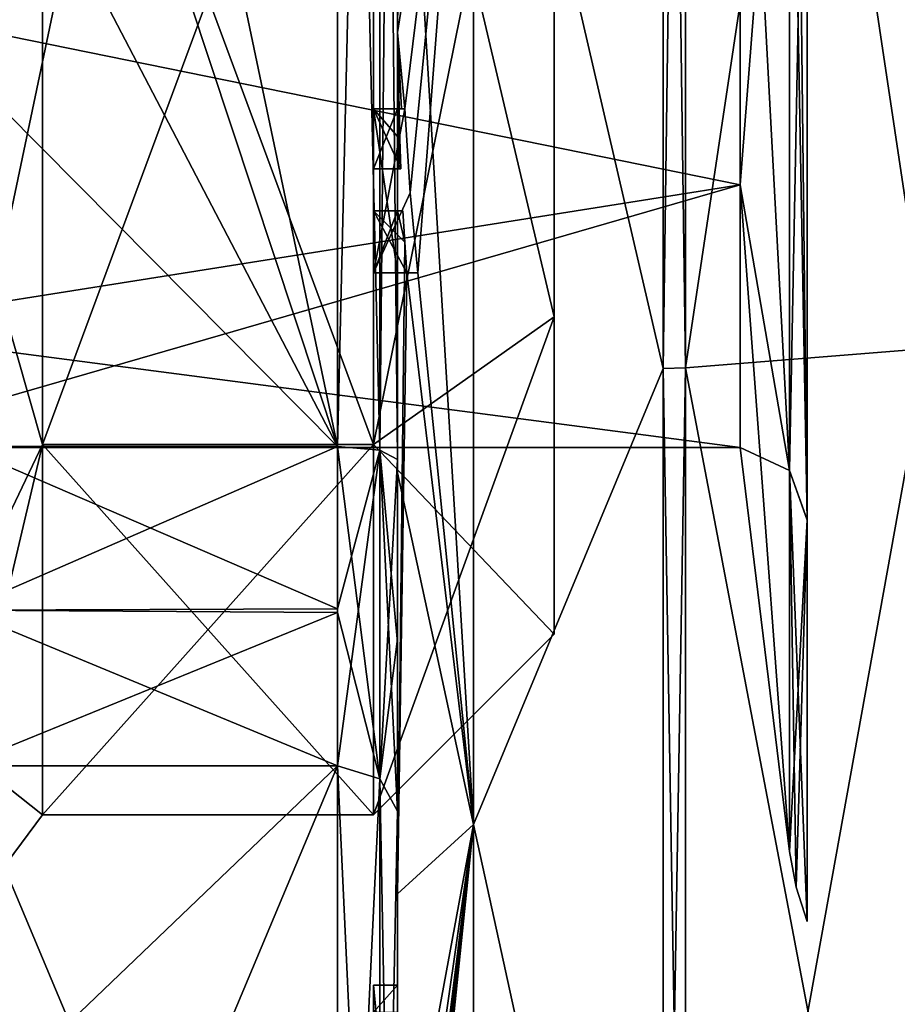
# Model space of a CAD drawing. Extents: x -23 to 470, y -2000 to 0.
# Tile 100 of 172: x -7.54 to -0.25, y -40.07 to -31.9. Entities that reach past the tile are written whole.
import ezdxf

# ---------------------------------------------------------------- set-up
doc = ezdxf.new("R2010")
doc.units = 0
doc.header["$LTSCALE"] = 64.024212
for name, color, linetype in [('1062', 7, 'CONTINUOUS'), ('1063', 7, 'CONTINUOUS'), ('1064', 7, 'CONTINUOUS'), ('1065', 7, 'CONTINUOUS'), ('1068', 7, 'CONTINUOUS'), ('1073', 7, 'CONTINUOUS'), ('1074', 7, 'CONTINUOUS'), ('1075', 7, 'CONTINUOUS'), ('1076', 7, 'CONTINUOUS'), ('1078', 7, 'CONTINUOUS'), ('1081', 7, 'CONTINUOUS'), ('1082', 7, 'CONTINUOUS'), ('1085', 7, 'CONTINUOUS'), ('1086', 7, 'CONTINUOUS'), ('1104', 7, 'CONTINUOUS'), ('1119', 7, 'CONTINUOUS'), ('1120', 7, 'CONTINUOUS'), ('1146', 7, 'CONTINUOUS'), ('1149', 7, 'CONTINUOUS'), ('1150', 7, 'CONTINUOUS'), ('1151', 7, 'CONTINUOUS'), ('1152', 7, 'CONTINUOUS'), ('1153', 7, 'CONTINUOUS'), ('1161', 7, 'CONTINUOUS'), ('1162', 7, 'CONTINUOUS'), ('1163', 7, 'CONTINUOUS'), ('1164', 7, 'CONTINUOUS'), ('1165', 7, 'CONTINUOUS'), ('1166', 7, 'CONTINUOUS'), ('1167', 7, 'CONTINUOUS'), ('1168', 7, 'CONTINUOUS'), ('1169', 7, 'CONTINUOUS'), ('1170', 7, 'CONTINUOUS'), ('1171', 7, 'CONTINUOUS'), ('1206', 7, 'CONTINUOUS'), ('1207', 7, 'CONTINUOUS'), ('1242', 7, 'CONTINUOUS'), ('1245', 7, 'CONTINUOUS'), ('1247', 7, 'CONTINUOUS'), ('1250', 7, 'CONTINUOUS'), ('761', 7, 'CONTINUOUS'), ('766', 7, 'CONTINUOUS'), ('840', 7, 'CONTINUOUS'), ('865', 7, 'CONTINUOUS'), ('866', 7, 'CONTINUOUS')]:
    doc.layers.add(name, color=color, linetype=linetype)

msp = doc.modelspace()

# ---------------------------------------------------------------- linework, layer by layer
at = {"layer": '1062', "linetype": 'CONTINUOUS'}
for points in [[(-8.0232, -20.5597, 17.05), (-4.9, -35.4403, 17.05), (-8.5978, -24.2917, 17.05), (-8.0232, -20.5597, 17.05)], [(-4.9, -20.5597, 17.05), (-4.9, -35.4403, 17.05), (-8.0232, -20.5597, 17.05), (-4.9, -20.5597, 17.05)], [(-8.5978, -24.2917, 17.05), (-4.9, -35.4403, 17.05), (-8.7857, -28, 17.05), (-8.5978, -24.2917, 17.05)], [(-8.7857, -28, 17.05), (-4.9, -35.4403, 17.05), (-8.5976, -31.7097, 17.05), (-8.7857, -28, 17.05)], [(-8.5976, -31.7097, 17.05), (-4.9, -35.4403, 17.05), (-8.0232, -35.4403, 17.05), (-8.5976, -31.7097, 17.05)]]:
    msp.add_3dface(points, dxfattribs=at)
at = {"layer": '1063', "linetype": 'CONTINUOUS'}
for points in [[(-8.0232, -38.093, 18.5815), (-4.9, -45.5332, 31.4685), (-8.7857, -41.8131, 25.025), (-8.0232, -38.093, 18.5815)], [(-4.9, -38.093, 18.5815), (-4.9, -45.5332, 31.4685), (-8.0232, -38.093, 18.5815), (-4.9, -38.093, 18.5815)]]:
    msp.add_3dface(points, dxfattribs=at)
at = {"layer": '1064', "linetype": 'CONTINUOUS'}
for points in [[(-8.0232, -45.5332, 34.5315), (-4.9, -38.093, 47.4185), (-8.7857, -41.8131, 40.975), (-8.0232, -45.5332, 34.5315)], [(-8.7857, -41.8131, 40.975), (-4.9, -38.093, 47.4185), (-8.0232, -38.093, 47.4185), (-8.7857, -41.8131, 40.975)], [(-4.9, -45.5332, 34.5315), (-4.9, -38.093, 47.4185), (-8.0232, -45.5332, 34.5315), (-4.9, -45.5332, 34.5315)]]:
    msp.add_3dface(points, dxfattribs=at)
at = {"layer": '1065', "linetype": 'CONTINUOUS'}
for points in [[(-8.0232, -35.4403, 48.95), (-4.9, -20.5597, 48.95), (-8.5978, -31.7083, 48.95), (-8.0232, -35.4403, 48.95)], [(-4.9, -35.4403, 48.95), (-4.9, -20.5597, 48.95), (-8.0232, -35.4403, 48.95), (-4.9, -35.4403, 48.95)]]:
    msp.add_3dface(points, dxfattribs=at)
at = {"layer": '1068', "linetype": 'CONTINUOUS'}
for points in [[(-4.4, -35.5503, 49.45), (-4.4, -21.7364, 49.5), (-4.4, -20.4497, 49.45), (-4.4, -35.5503, 49.45)], [(-4.4, -20.4497, 16.55), (-4.4, -29.0506, 16.5), (-4.4, -35.5503, 16.55), (-4.4, -20.4497, 16.55)], [(-4.4, -22.1297, 49.5), (-4.4, -21.7364, 49.5), (-4.4, -35.5503, 49.45), (-4.4, -22.1297, 49.5)], [(-4.4, -23.5648, 49.5), (-4.4, -22.1297, 49.5), (-4.4, -35.5503, 49.45), (-4.4, -23.5648, 49.5)], [(-4.4, -23.9582, 49.5), (-4.4, -23.5648, 49.5), (-4.4, -35.5503, 49.45), (-4.4, -23.9582, 49.5)], [(-4.4, -25.8781, 49.5), (-4.4, -23.9582, 49.5), (-4.4, -35.5503, 49.45), (-4.4, -25.8781, 49.5)], [(-4.4, -26.2268, 49.5), (-4.4, -25.8781, 49.5), (-4.4, -35.5503, 49.45), (-4.4, -26.2268, 49.5)], [(-4.4, -27.8639, 49.5), (-4.4, -26.2268, 49.5), (-4.4, -35.5503, 49.45), (-4.4, -27.8639, 49.5)], [(-4.4, -28.2828, 49.5), (-4.4, -27.8639, 49.5), (-4.4, -35.5503, 49.45), (-4.4, -28.2828, 49.5)], [(-4.4, -28.1257, 13.5002), (-4.4, -35.6608, 15.0679), (-4.4, -28.1257, 16.2172), (-4.4, -28.1257, 13.5002)], [(-4.4, -28.1257, 16.2172), (-4.4, -35.6608, 15.0679), (-4.4, -29.0506, 16.2172), (-4.4, -28.1257, 16.2172)], [(-4.4, -29.5882, 49.5), (-4.4, -28.2828, 49.5), (-4.4, -35.5503, 49.45), (-4.4, -29.5882, 49.5)], [(-4.4, -29.0506, 16.2172), (-4.4, -35.6608, 15.0679), (-4.4, -29.0506, 16.5), (-4.4, -29.0506, 16.2172)], [(-4.4, -29.0506, 16.5), (-4.4, -35.6608, 15.0679), (-4.4, -35.5503, 16.55), (-4.4, -29.0506, 16.5)], [(-4.4, -31.7888, 49.5), (-4.4, -29.5882, 49.5), (-4.4, -35.5503, 49.45), (-4.4, -31.7888, 49.5)], [(-4.4, -30.8597, 52.2892), (-4.4, -31.7888, 49.7828), (-4.4, -32.0042, 52.0844), (-4.4, -30.8597, 52.2892)], [(-4.4, -31.7888, 49.7828), (-4.4, -31.7888, 49.5), (-4.4, -32.6371, 49.5), (-4.4, -31.7888, 49.7828)], [(-4.4, -32.6371, 49.5), (-4.4, -31.7888, 49.5), (-4.4, -35.5503, 49.45), (-4.4, -32.6371, 49.5)], [(-4.4, -32.0042, 52.0844), (-4.4, -31.7888, 49.7828), (-4.4, -32.6371, 49.5), (-4.4, -32.0042, 52.0844)], [(-4.4, -33.1347, 51.8118), (-4.4, -32.0042, 52.0844), (-4.4, -33.1347, 49.804), (-4.4, -33.1347, 51.8118)], [(-4.4, -33.1347, 49.804), (-4.4, -32.0042, 52.0844), (-4.4, -32.6371, 49.804), (-4.4, -33.1347, 49.804)], [(-4.4, -32.6371, 49.804), (-4.4, -32.0042, 52.0844), (-4.4, -32.6371, 49.5), (-4.4, -32.6371, 49.804)], [(-4.4, -34, 49.5), (-4.4, -32.6371, 49.5), (-4.4, -35.5503, 49.45), (-4.4, -34, 49.5)], [(-4.4, -33.4833, 49.804), (-4.4, -34, 49.804), (-4.4, -33.4833, 51.7132), (-4.4, -33.4833, 49.804)], [(-4.4, -33.4833, 51.7132), (-4.4, -34, 49.804), (-4.4, -35.5503, 49.45), (-4.4, -33.4833, 51.7132)], [(-4.4, -39.1573, 48.9926), (-4.4, -33.4833, 51.7132), (-4.4, -38.471, 47.7638), (-4.4, -39.1573, 48.9926)], [(-4.4, -38.471, 47.7638), (-4.4, -33.4833, 51.7132), (-4.4, -37.0705, 48.663), (-4.4, -38.471, 47.7638)], [(-4.4, -37.0705, 48.663), (-4.4, -33.4833, 51.7132), (-4.4, -35.5503, 49.45), (-4.4, -37.0705, 48.663)], [(-4.4, -34, 49.804), (-4.4, -34, 49.5), (-4.4, -35.5503, 49.45), (-4.4, -34, 49.804)], [(-4.4, -35.5503, 16.55), (-4.4, -35.6608, 15.0679), (-4.4, -37.0392, 17.3187), (-4.4, -35.5503, 16.55)], [(-4.4, -35.6608, 15.0679), (-4.4, -42.0038, 19.4301), (-4.4, -37.0392, 17.3187), (-4.4, -35.6608, 15.0679)], [(-4.4, -37.0392, 17.3187), (-4.4, -42.0038, 19.4301), (-4.4, -38.471, 18.2362), (-4.4, -37.0392, 17.3187)], [(-4.4, -41.1824, 43.1674), (-4.4, -39.1573, 48.9926), (-4.4, -38.471, 47.7638), (-4.4, -41.1824, 43.1674)], [(-4.4, -41.1824, 43.1674), (-4.4, -38.471, 47.7638), (-4.4, -46.0213, 34.6862), (-4.4, -41.1824, 43.1674)], [(-4.4, -43.9233, 27.5799), (-4.4, -44.7004, 28.9259), (-4.4, -38.471, 18.2362), (-4.4, -43.9233, 27.5799)], [(-4.4, -38.471, 18.2362), (-4.4, -44.7004, 28.9259), (-4.4, -46.0213, 31.3138), (-4.4, -38.471, 18.2362)], [(-4.4, -42.8623, 25.7423), (-4.4, -43.9233, 27.5799), (-4.4, -38.471, 18.2362), (-4.4, -42.8623, 25.7423)], [(-4.4, -42.5668, 25.2304), (-4.4, -42.8623, 25.7423), (-4.4, -38.471, 18.2362), (-4.4, -42.5668, 25.2304)], [(-4.4, -41.7982, 23.8992), (-4.4, -42.5668, 25.2304), (-4.4, -38.471, 18.2362), (-4.4, -41.7982, 23.8992)], [(-4.4, -41.5888, 23.5364), (-4.4, -41.7982, 23.8992), (-4.4, -38.471, 18.2362), (-4.4, -41.5888, 23.5364)], [(-4.4, -40.868, 22.288), (-4.4, -41.5888, 23.5364), (-4.4, -38.471, 18.2362), (-4.4, -40.868, 22.288)], [(-4.4, -40.6416, 21.8958), (-4.4, -40.868, 22.288), (-4.4, -38.471, 18.2362), (-4.4, -40.6416, 21.8958)], [(-4.4, -40.1409, 21.0286), (-4.4, -40.6416, 21.8958), (-4.4, -38.471, 18.2362), (-4.4, -40.1409, 21.0286)], [(-4.4, -39.9144, 20.6364), (-4.4, -40.1409, 21.0286), (-4.4, -38.471, 18.2362), (-4.4, -39.9144, 20.6364)], [(-4.4, -42.0038, 19.4301), (-4.4, -39.9144, 20.6364), (-4.4, -38.471, 18.2362), (-4.4, -42.0038, 19.4301)], [(-4.4, -43.6713, 44.6044), (-4.4, -39.1573, 48.9926), (-4.4, -41.1824, 43.1674), (-4.4, -43.6713, 44.6044)]]:
    msp.add_3dface(points, dxfattribs=at)
at = {"layer": '1073', "linetype": 'CONTINUOUS'}
for points in [[(-2.1949, -34.793, 12.0934), (-3.7698, -28, 11.8406), (-2.1949, -21.207, 12.0934), (-2.1949, -34.793, 12.0934)], [(-3.7698, -38.5797, 14.6754), (-4.4, -28.1257, 13.5002), (-3.7698, -28, 11.8406), (-3.7698, -38.5797, 14.6754)], [(-3.7698, -38.5797, 14.6754), (-3.7698, -28, 11.8406), (-2.1949, -34.793, 12.0934), (-3.7698, -38.5797, 14.6754)], [(-4.4, -35.6608, 15.0679), (-4.4, -28.1257, 13.5002), (-3.7698, -38.5797, 14.6754), (-4.4, -35.6608, 15.0679)], [(-2.1949, -45.7843, 20.079), (-3.7698, -38.5797, 14.6754), (-2.1949, -34.793, 12.0934), (-2.1949, -45.7843, 20.079)], [(-4.4, -42.0038, 19.4301), (-4.4, -35.6608, 15.0679), (-3.7698, -38.5797, 14.6754), (-4.4, -42.0038, 19.4301)], [(-4.3341, -42.5125, 19.1364), (-4.4, -42.0038, 19.4301), (-3.7698, -38.5797, 14.6754), (-4.3341, -42.5125, 19.1364)], [(-3.7698, -46.3246, 22.4203), (-4.3341, -42.5125, 19.1364), (-3.7698, -38.5797, 14.6754), (-3.7698, -46.3246, 22.4203)], [(-3.7698, -46.3246, 22.4203), (-3.7698, -38.5797, 14.6754), (-2.1949, -45.7843, 20.079), (-3.7698, -46.3246, 22.4203)]]:
    msp.add_3dface(points, dxfattribs=at)
at = {"layer": '1074', "linetype": 'CONTINUOUS'}
for points in [[(-2.1949, -21.207, 53.9066), (-3.7698, -28, 54.1594), (-2.1949, -34.793, 53.9066), (-2.1949, -21.207, 53.9066)], [(-3.7698, -28, 54.1594), (-4.4, -32.0042, 52.0844), (-4.3401, -32.6371, 52.5), (-3.7698, -28, 54.1594)], [(-4.4, -32.0042, 52.0844), (-3.7698, -28, 54.1594), (-4.3913, -30.8597, 52.5), (-4.4, -32.0042, 52.0844)], [(-4.2952, -33.3336, 52.5), (-3.7698, -28, 54.1594), (-4.3401, -32.6371, 52.5), (-4.2952, -33.3336, 52.5)], [(-4.2315, -34, 52.5), (-3.7698, -28, 54.1594), (-4.2952, -33.3336, 52.5), (-4.2315, -34, 52.5)], [(-3.7698, -38.5797, 51.3246), (-3.7698, -28, 54.1594), (-4.2315, -34, 52.5), (-3.7698, -38.5797, 51.3246)], [(-3.7698, -28, 54.1594), (-3.7698, -38.5797, 51.3246), (-2.1949, -34.793, 53.9066), (-3.7698, -28, 54.1594)], [(-4.4, -30.8597, 52.2892), (-4.4, -32.0042, 52.0844), (-4.3913, -30.8597, 52.5), (-4.4, -30.8597, 52.2892)], [(-4.4, -32.0042, 52.0844), (-4.4, -33.1347, 51.8118), (-4.3877, -32.6371, 52.196), (-4.4, -32.0042, 52.0844)], [(-4.3401, -32.6371, 52.5), (-4.4, -32.0042, 52.0844), (-4.3683, -32.6371, 52.3488), (-4.3401, -32.6371, 52.5)], [(-4.3683, -32.6371, 52.3488), (-4.4, -32.0042, 52.0844), (-4.3877, -32.6371, 52.196), (-4.3683, -32.6371, 52.3488)], [(-4.3877, -32.6371, 52.196), (-4.4, -33.1347, 51.8118), (-4.3809, -32.8877, 52.196), (-4.3877, -32.6371, 52.196)], [(-4.3809, -32.8877, 52.196), (-4.4, -33.1347, 51.8118), (-4.3931, -33.1347, 52.0046), (-4.3809, -32.8877, 52.196)], [(-4.3723, -33.1347, 52.196), (-4.3809, -32.8877, 52.196), (-4.3931, -33.1347, 52.0046), (-4.3723, -33.1347, 52.196)], [(-4.4, -33.4833, 51.7132), (-4.4, -39.1573, 48.9926), (-4.3417, -33.7438, 52.196), (-4.4, -33.4833, 51.7132)], [(-4.3891, -33.4833, 51.956), (-4.4, -33.4833, 51.7132), (-4.3566, -33.4833, 52.196), (-4.3891, -33.4833, 51.956)], [(-4.3566, -33.4833, 52.196), (-4.4, -33.4833, 51.7132), (-4.3417, -33.7438, 52.196), (-4.3566, -33.4833, 52.196)], [(-4.3417, -33.7438, 52.196), (-4.4, -39.1573, 48.9926), (-4.324, -34, 52.196), (-4.3417, -33.7438, 52.196)], [(-4.4, -39.1573, 48.9926), (-3.7698, -38.5797, 51.3246), (-4.324, -34, 52.196), (-4.4, -39.1573, 48.9926)], [(-4.324, -34, 52.196), (-3.7698, -38.5797, 51.3246), (-4.2315, -34, 52.5), (-4.324, -34, 52.196)], [(-4.2821, -34, 52.3497), (-4.324, -34, 52.196), (-4.2315, -34, 52.5), (-4.2821, -34, 52.3497)], [(-2.1949, -34.793, 53.9066), (-3.7698, -38.5797, 51.3246), (-2.1949, -45.7843, 45.921), (-2.1949, -34.793, 53.9066)], [(-4.4, -44.2162, 43.8298), (-4.4, -44.4993, 43.3934), (-3.7698, -38.5797, 51.3246), (-4.4, -44.2162, 43.8298)], [(-4.4, -44.2162, 43.8298), (-3.7698, -38.5797, 51.3246), (-4.3985, -43.974, 44.3323), (-4.4, -44.2162, 43.8298)], [(-4.4, -39.1573, 48.9926), (-4.4, -43.6713, 44.6044), (-3.7698, -38.5797, 51.3246), (-4.4, -39.1573, 48.9926)], [(-3.7698, -38.5797, 51.3246), (-4.4, -43.6713, 44.6044), (-4.3992, -43.7259, 44.6359), (-3.7698, -38.5797, 51.3246)], [(-3.7698, -38.5797, 51.3246), (-4.4, -44.6844, 43.0976), (-3.7698, -46.3246, 43.5797), (-3.7698, -38.5797, 51.3246)], [(-4.4, -44.6844, 43.0976), (-3.7698, -38.5797, 51.3246), (-4.4, -44.599, 43.2496), (-4.4, -44.6844, 43.0976)], [(-4.4, -44.599, 43.2496), (-3.7698, -38.5797, 51.3246), (-4.4, -44.5119, 43.4006), (-4.4, -44.599, 43.2496)], [(-4.4, -44.5119, 43.4006), (-3.7698, -38.5797, 51.3246), (-4.4, -44.4993, 43.3934), (-4.4, -44.5119, 43.4006)], [(-4.3969, -43.7805, 44.6674), (-3.7698, -38.5797, 51.3246), (-4.3992, -43.7259, 44.6359), (-4.3969, -43.7805, 44.6674)], [(-4.3985, -43.974, 44.3323), (-3.7698, -38.5797, 51.3246), (-4.3978, -43.8771, 44.5), (-4.3985, -43.974, 44.3323)], [(-4.3978, -43.8771, 44.5), (-3.7698, -38.5797, 51.3246), (-4.3969, -43.7805, 44.6674), (-4.3978, -43.8771, 44.5)], [(-3.7698, -38.5797, 51.3246), (-3.7698, -46.3246, 43.5797), (-2.1949, -45.7843, 45.921), (-3.7698, -38.5797, 51.3246)]]:
    msp.add_3dface(points, dxfattribs=at)
at = {"layer": '1075', "linetype": 'CONTINUOUS'}
for points in [[(-2.0094, -34.789, 53.8945), (0, -21.3726, 53.3941), (-2.0094, -21.211, 53.8945), (-2.0094, -34.789, 53.8945)], [(0, -34.6274, 53.3941), (0, -21.3726, 53.3941), (-2.0094, -34.789, 53.8945), (0, -34.6274, 53.3941)], [(0, -45.3483, 45.6046), (0, -34.6274, 53.3941), (-2.0094, -45.7739, 45.9135), (0, -45.3483, 45.6046)], [(-2.0094, -45.7739, 45.9135), (0, -34.6274, 53.3941), (-2.0094, -34.789, 53.8945), (-2.0094, -45.7739, 45.9135)]]:
    msp.add_3dface(points, dxfattribs=at)
at = {"layer": '1076', "linetype": 'CONTINUOUS'}
for points in [[(0, -21.3726, 12.6059), (0, -34.6274, 12.6059), (-2.0094, -21.211, 12.1055), (0, -21.3726, 12.6059)], [(-2.0094, -21.211, 12.1055), (0, -34.6274, 12.6059), (-2.0094, -34.789, 12.1055), (-2.0094, -21.211, 12.1055)], [(0, -34.6274, 12.6059), (0, -45.3483, 20.3954), (-2.0094, -34.789, 12.1055), (0, -34.6274, 12.6059)], [(-2.0094, -34.789, 12.1055), (0, -45.3483, 20.3954), (-2.0094, -45.7739, 20.0865), (-2.0094, -34.789, 12.1055)]]:
    msp.add_3dface(points, dxfattribs=at)
at = {"layer": '1078', "linetype": 'CONTINUOUS'}
for points in [[(-1.5562, -28, 25.55), (-1.5562, -33.2679, 27.7321), (-1.1443, -28, 22.1953), (-1.5562, -28, 25.55)], [(-1.1443, -28, 22.1953), (-1.5562, -33.2679, 27.7321), (-1.1443, -35.64, 25.3599), (-1.1443, -28, 22.1953)], [(-1.5562, -33.2679, 38.2679), (-1.5562, -28, 40.45), (-1.1443, -35.64, 40.6401), (-1.5562, -33.2679, 38.2679)], [(-1.5562, -28, 40.45), (-1.1443, -28, 43.8047), (-1.1443, -35.64, 40.6401), (-1.5562, -28, 40.45)], [(-1.5562, -33.2679, 27.7321), (-1.5562, -35.45, 33), (-1.1443, -35.64, 25.3599), (-1.5562, -33.2679, 27.7321)], [(-1.5562, -35.45, 33), (-1.5562, -33.2679, 38.2679), (-1.1443, -38.8047, 33), (-1.5562, -35.45, 33)], [(-1.1443, -38.8047, 33), (-1.5562, -33.2679, 38.2679), (-1.1443, -35.64, 40.6401), (-1.1443, -38.8047, 33)], [(-1.1443, -35.64, 25.3599), (-1.5562, -35.45, 33), (-1.1443, -38.8047, 33), (-1.1443, -35.64, 25.3599)]]:
    msp.add_3dface(points, dxfattribs=at)
at = {"layer": '1081', "linetype": 'CONTINUOUS'}
for points in [[(-2.1949, -34.793, 12.0934), (-2.1949, -21.207, 12.0934), (-2.0094, -34.789, 12.1055), (-2.1949, -34.793, 12.0934)], [(-2.1949, -21.207, 12.0934), (-2.0094, -21.211, 12.1055), (-2.0094, -34.789, 12.1055), (-2.1949, -21.207, 12.0934)], [(-2.1949, -34.793, 12.0934), (-2.0094, -34.789, 12.1055), (-2.0094, -45.7739, 20.0865), (-2.1949, -34.793, 12.0934)], [(-2.1949, -45.7843, 20.079), (-2.1949, -34.793, 12.0934), (-2.0094, -45.7739, 20.0865), (-2.1949, -45.7843, 20.079)]]:
    msp.add_3dface(points, dxfattribs=at)
at = {"layer": '1082', "linetype": 'CONTINUOUS'}
for points in [[(-2.1949, -21.207, 53.9066), (-2.1949, -34.793, 53.9066), (-2.0094, -21.211, 53.8945), (-2.1949, -21.207, 53.9066)], [(-2.1949, -34.793, 53.9066), (-2.0094, -34.789, 53.8945), (-2.0094, -21.211, 53.8945), (-2.1949, -34.793, 53.9066)], [(-2.1949, -34.793, 53.9066), (-2.1949, -45.7843, 45.921), (-2.0094, -34.789, 53.8945), (-2.1949, -34.793, 53.9066)], [(-2.1949, -45.7843, 45.921), (-2.0094, -45.7739, 45.9135), (-2.0094, -34.789, 53.8945), (-2.1949, -45.7843, 45.921)]]:
    msp.add_3dface(points, dxfattribs=at)
at = {"layer": '1085', "linetype": 'CONTINUOUS'}
for points in [[(-1.5562, -33.2679, 27.7321), (-1.5562, -28, 25.55), (-9.1, -31.7352, 26.554), (-1.5562, -33.2679, 27.7321)], [(-9.1, -34.4651, 29.2979), (-1.5562, -33.2679, 27.7321), (-9.1, -31.7352, 26.554), (-9.1, -34.4651, 29.2979)], [(-1.5562, -35.45, 33), (-1.5562, -33.2679, 27.7321), (-9.1, -35.45, 33), (-1.5562, -35.45, 33)], [(-9.1, -35.45, 33), (-1.5562, -33.2679, 27.7321), (-9.1, -34.4651, 29.2979), (-9.1, -35.45, 33)]]:
    msp.add_3dface(points, dxfattribs=at)
at = {"layer": '1086', "linetype": 'CONTINUOUS'}
for points in [[(-1.5562, -33.2679, 38.2679), (-9.1, -31.7337, 39.4468), (-1.5562, -28, 40.45), (-1.5562, -33.2679, 38.2679)], [(-9.1, -34.4641, 36.7038), (-9.1, -31.7337, 39.4468), (-1.5562, -33.2679, 38.2679), (-9.1, -34.4641, 36.7038)], [(-1.5562, -35.45, 33), (-9.1, -34.4641, 36.7038), (-1.5562, -33.2679, 38.2679), (-1.5562, -35.45, 33)], [(-1.5562, -35.45, 33), (-9.1, -35.45, 33), (-9.1, -34.4641, 36.7038), (-1.5562, -35.45, 33)]]:
    msp.add_3dface(points, dxfattribs=at)
at = {"layer": '1104', "linetype": 'CONTINUOUS'}
for points in [[(-4.6, -42.6805, 19.4273), (-4.6, -40.4525, 20.7136), (-4.6, -39.9144, 20.6364), (-4.6, -42.6805, 19.4273)], [(-4.6, -39.9144, 20.6364), (-4.6, -40.4525, 20.7136), (-4.6, -40.1409, 21.0286), (-4.6, -39.9144, 20.6364)], [(-4.6, -42.5125, 19.1364), (-4.6, -42.6805, 19.4273), (-4.6, -39.9144, 20.6364), (-4.6, -42.5125, 19.1364)]]:
    msp.add_3dface(points, dxfattribs=at)
at = {"layer": '1119', "linetype": 'CONTINUOUS'}
for points in [[(-4.6, -32.6371, 52.5), (-4.6, -32.6371, 52.196), (-4.6, -33.1347, 52.196), (-4.6, -32.6371, 52.5)], [(-4.6, -34, 52.5), (-4.6, -32.6371, 52.5), (-4.6, -34, 52.196), (-4.6, -34, 52.5)], [(-4.6, -34, 52.196), (-4.6, -32.6371, 52.5), (-4.6, -33.4833, 52.196), (-4.6, -34, 52.196)], [(-4.6, -33.4833, 52.196), (-4.6, -32.6371, 52.5), (-4.6, -33.1347, 52.196), (-4.6, -33.4833, 52.196)], [(-4.6, -32.6371, 49.5), (-4.6, -34, 49.5), (-4.6, -32.6371, 49.804), (-4.6, -32.6371, 49.5)], [(-4.6, -32.6371, 49.804), (-4.6, -34, 49.5), (-4.6, -33.1347, 49.804), (-4.6, -32.6371, 49.804)], [(-4.6, -33.4833, 49.804), (-4.6, -33.4833, 52.196), (-4.6, -33.1347, 52.196), (-4.6, -33.4833, 49.804)], [(-4.6, -34, 49.5), (-4.6, -33.4833, 49.804), (-4.6, -33.1347, 49.804), (-4.6, -34, 49.5)], [(-4.6, -33.1347, 49.804), (-4.6, -33.4833, 49.804), (-4.6, -33.1347, 52.196), (-4.6, -33.1347, 49.804)], [(-4.6, -34, 49.804), (-4.6, -33.4833, 49.804), (-4.6, -34, 49.5), (-4.6, -34, 49.804)]]:
    msp.add_3dface(points, dxfattribs=at)
at = {"layer": '1120', "linetype": 'CONTINUOUS'}
for points in [[(-4.3401, -32.6371, 52.5), (-4.3683, -32.6371, 52.3488), (-4.6, -32.6371, 52.5), (-4.3401, -32.6371, 52.5)], [(-4.3683, -32.6371, 52.3488), (-4.3877, -32.6371, 52.196), (-4.6, -32.6371, 52.5), (-4.3683, -32.6371, 52.3488)], [(-4.3877, -32.6371, 52.196), (-4.6, -32.6371, 52.196), (-4.6, -32.6371, 52.5), (-4.3877, -32.6371, 52.196)]]:
    msp.add_3dface(points, dxfattribs=at)
at = {"layer": '1146', "linetype": 'CONTINUOUS'}
for points in [[(-4.4, -35.5503, 49.45), (-4.4, -20.4497, 49.45), (-4.549, -20.5279, 49.094), (-4.4, -35.5503, 49.45)], [(-4.549, -20.5279, 49.094), (-4.9, -20.5597, 48.95), (-4.549, -35.4721, 49.094), (-4.549, -20.5279, 49.094)], [(-4.9, -20.5597, 48.95), (-4.9, -35.4403, 48.95), (-4.549, -35.4721, 49.094), (-4.9, -20.5597, 48.95)], [(-4.4, -35.5503, 49.45), (-4.549, -20.5279, 49.094), (-4.549, -35.4721, 49.094), (-4.4, -35.5503, 49.45)]]:
    msp.add_3dface(points, dxfattribs=at)
at = {"layer": '1149', "linetype": 'CONTINUOUS'}
for points in [[(-4.4, -20.4497, 16.55), (-4.4, -35.5503, 16.55), (-4.549, -35.4721, 16.906), (-4.4, -20.4497, 16.55)], [(-4.4, -20.4497, 16.55), (-4.549, -35.4721, 16.906), (-4.549, -20.5279, 16.906), (-4.4, -20.4497, 16.55)], [(-4.9, -35.4403, 17.05), (-4.9, -20.5597, 17.05), (-4.549, -20.5279, 16.906), (-4.9, -35.4403, 17.05)], [(-4.549, -35.4721, 16.906), (-4.9, -35.4403, 17.05), (-4.549, -20.5279, 16.906), (-4.549, -35.4721, 16.906)]]:
    msp.add_3dface(points, dxfattribs=at)
at = {"layer": '1150', "linetype": 'CONTINUOUS'}
for points in [[(-4.9, -45.5332, 31.4685), (-4.9, -38.093, 18.5815), (-4.549, -38.2017, 18.482), (-4.9, -45.5332, 31.4685)], [(-4.549, -45.6738, 31.4241), (-4.9, -45.5332, 31.4685), (-4.549, -38.2017, 18.482), (-4.549, -45.6738, 31.4241)], [(-4.4, -38.471, 18.2362), (-4.549, -45.6738, 31.4241), (-4.549, -38.2017, 18.482), (-4.4, -38.471, 18.2362)], [(-4.4, -38.471, 18.2362), (-4.4, -46.0213, 31.3138), (-4.549, -45.6738, 31.4241), (-4.4, -38.471, 18.2362)]]:
    msp.add_3dface(points, dxfattribs=at)
at = {"layer": '1151', "linetype": 'CONTINUOUS'}
for points in [[(-4.9, -38.093, 47.4185), (-4.9, -45.5332, 34.5315), (-4.549, -45.6738, 34.5759), (-4.9, -38.093, 47.4185)], [(-4.549, -38.2017, 47.518), (-4.9, -38.093, 47.4185), (-4.549, -45.6738, 34.5759), (-4.549, -38.2017, 47.518)], [(-4.4, -46.0213, 34.6862), (-4.4, -38.471, 47.7638), (-4.549, -38.2017, 47.518), (-4.4, -46.0213, 34.6862)], [(-4.4, -46.0213, 34.6862), (-4.549, -38.2017, 47.518), (-4.549, -45.6738, 34.5759), (-4.4, -46.0213, 34.6862)]]:
    msp.add_3dface(points, dxfattribs=at)
at = {"layer": '1152', "linetype": 'CONTINUOUS'}
for points in [[(-1.1443, -28, 22.1953), (-1.1443, -35.64, 25.3599), (-1, -27.9994, 21.6124), (-1.1443, -28, 22.1953)], [(-1, -27.9994, 21.6124), (-1.1443, -35.64, 25.3599), (-1, -36.0517, 24.9472), (-1, -27.9994, 21.6124)], [(-1.1443, -35.64, 25.3599), (-1.1443, -38.8047, 33), (-1, -36.0517, 24.9472), (-1.1443, -35.64, 25.3599)], [(-1.1443, -38.8047, 33), (-1.0897, -39.1005, 33), (-1, -36.0517, 24.9472), (-1.1443, -38.8047, 33)], [(-1.0897, -39.1005, 33), (-1, -39.3877, 33), (-1, -36.0517, 24.9472), (-1.0897, -39.1005, 33)]]:
    msp.add_3dface(points, dxfattribs=at)
at = {"layer": '1153', "linetype": 'CONTINUOUS'}
for points in [[(-1.1443, -35.64, 40.6401), (-1.1443, -28, 43.8047), (-1, -36.0523, 41.0523), (-1.1443, -35.64, 40.6401)], [(-1, -36.0523, 41.0523), (-1.1443, -28, 43.8047), (-1.0897, -28, 44.1005), (-1, -36.0523, 41.0523)], [(-1, -28, 44.3877), (-1, -36.0523, 41.0523), (-1.0897, -28, 44.1005), (-1, -28, 44.3877)], [(-1.1443, -38.8047, 33), (-1.1443, -35.64, 40.6401), (-1.0897, -39.1005, 33), (-1.1443, -38.8047, 33)], [(-1, -39.3877, 33), (-1.1443, -35.64, 40.6401), (-1, -36.0523, 41.0523), (-1, -39.3877, 33)], [(-1.1443, -35.64, 40.6401), (-1, -39.3877, 33), (-1.0897, -39.1005, 33), (-1.1443, -35.64, 40.6401)]]:
    msp.add_3dface(points, dxfattribs=at)
at = {"layer": '1161', "linetype": 'CONTINUOUS'}
for points in [[(-4.3877, -32.6371, 52.196), (-4.3809, -32.8877, 52.196), (-4.6, -32.6371, 52.196), (-4.3877, -32.6371, 52.196)], [(-4.3809, -32.8877, 52.196), (-4.3723, -33.1347, 52.196), (-4.6, -32.6371, 52.196), (-4.3809, -32.8877, 52.196)], [(-4.6, -32.6371, 52.196), (-4.3723, -33.1347, 52.196), (-4.6, -33.1347, 52.196), (-4.6, -32.6371, 52.196)]]:
    msp.add_3dface(points, dxfattribs=at)
at = {"layer": '1162', "linetype": 'CONTINUOUS'}
for points in [[(-4.4, -33.1347, 51.8118), (-4.4, -33.1347, 49.804), (-4.6, -33.1347, 52.196), (-4.4, -33.1347, 51.8118)], [(-4.3931, -33.1347, 52.0046), (-4.4, -33.1347, 51.8118), (-4.6, -33.1347, 52.196), (-4.3931, -33.1347, 52.0046)], [(-4.4, -33.1347, 49.804), (-4.6, -33.1347, 49.804), (-4.6, -33.1347, 52.196), (-4.4, -33.1347, 49.804)], [(-4.3723, -33.1347, 52.196), (-4.3931, -33.1347, 52.0046), (-4.6, -33.1347, 52.196), (-4.3723, -33.1347, 52.196)]]:
    msp.add_3dface(points, dxfattribs=at)
at = {"layer": '1163', "linetype": 'CONTINUOUS'}
for points in [[(-4.4, -33.1347, 49.804), (-4.4, -32.6371, 49.804), (-4.6, -33.1347, 49.804), (-4.4, -33.1347, 49.804)], [(-4.4, -32.6371, 49.804), (-4.6, -32.6371, 49.804), (-4.6, -33.1347, 49.804), (-4.4, -32.6371, 49.804)]]:
    msp.add_3dface(points, dxfattribs=at)
at = {"layer": '1164', "linetype": 'CONTINUOUS'}
for points in [[(-4.4, -32.6371, 49.804), (-4.4, -32.6371, 49.5), (-4.6, -32.6371, 49.804), (-4.4, -32.6371, 49.804)], [(-4.4, -32.6371, 49.5), (-4.6, -32.6371, 49.5), (-4.6, -32.6371, 49.804), (-4.4, -32.6371, 49.5)]]:
    msp.add_3dface(points, dxfattribs=at)
at = {"layer": '1165', "linetype": 'CONTINUOUS'}
for points in [[(-4.4, -32.6371, 49.5), (-4.4, -34, 49.5), (-4.6, -32.6371, 49.5), (-4.4, -32.6371, 49.5)], [(-4.4, -34, 49.5), (-4.6, -34, 49.5), (-4.6, -32.6371, 49.5), (-4.4, -34, 49.5)]]:
    msp.add_3dface(points, dxfattribs=at)
at = {"layer": '1166', "linetype": 'CONTINUOUS'}
for points in [[(-4.4, -34, 49.5), (-4.4, -34, 49.804), (-4.6, -34, 49.5), (-4.4, -34, 49.5)], [(-4.4, -34, 49.804), (-4.6, -34, 49.804), (-4.6, -34, 49.5), (-4.4, -34, 49.804)]]:
    msp.add_3dface(points, dxfattribs=at)
at = {"layer": '1167', "linetype": 'CONTINUOUS'}
for points in [[(-4.4, -34, 49.804), (-4.4, -33.4833, 49.804), (-4.6, -34, 49.804), (-4.4, -34, 49.804)], [(-4.4, -33.4833, 49.804), (-4.6, -33.4833, 49.804), (-4.6, -34, 49.804), (-4.4, -33.4833, 49.804)]]:
    msp.add_3dface(points, dxfattribs=at)
at = {"layer": '1168', "linetype": 'CONTINUOUS'}
for points in [[(-4.4, -33.4833, 49.804), (-4.4, -33.4833, 51.7132), (-4.6, -33.4833, 49.804), (-4.4, -33.4833, 49.804)], [(-4.4, -33.4833, 51.7132), (-4.3891, -33.4833, 51.956), (-4.6, -33.4833, 49.804), (-4.4, -33.4833, 51.7132)], [(-4.3891, -33.4833, 51.956), (-4.3566, -33.4833, 52.196), (-4.6, -33.4833, 52.196), (-4.3891, -33.4833, 51.956)], [(-4.3891, -33.4833, 51.956), (-4.6, -33.4833, 52.196), (-4.6, -33.4833, 49.804), (-4.3891, -33.4833, 51.956)]]:
    msp.add_3dface(points, dxfattribs=at)
at = {"layer": '1169', "linetype": 'CONTINUOUS'}
for points in [[(-4.3566, -33.4833, 52.196), (-4.3417, -33.7438, 52.196), (-4.6, -33.4833, 52.196), (-4.3566, -33.4833, 52.196)], [(-4.3417, -33.7438, 52.196), (-4.324, -34, 52.196), (-4.6, -33.4833, 52.196), (-4.3417, -33.7438, 52.196)], [(-4.324, -34, 52.196), (-4.6, -34, 52.196), (-4.6, -33.4833, 52.196), (-4.324, -34, 52.196)]]:
    msp.add_3dface(points, dxfattribs=at)
at = {"layer": '1170', "linetype": 'CONTINUOUS'}
for points in [[(-4.324, -34, 52.196), (-4.2821, -34, 52.3497), (-4.6, -34, 52.5), (-4.324, -34, 52.196)], [(-4.324, -34, 52.196), (-4.6, -34, 52.5), (-4.6, -34, 52.196), (-4.324, -34, 52.196)], [(-4.2821, -34, 52.3497), (-4.2315, -34, 52.5), (-4.6, -34, 52.5), (-4.2821, -34, 52.3497)]]:
    msp.add_3dface(points, dxfattribs=at)
at = {"layer": '1171', "linetype": 'CONTINUOUS'}
for points in [[(-4.2952, -33.3336, 52.5), (-4.3401, -32.6371, 52.5), (-4.6, -34, 52.5), (-4.2952, -33.3336, 52.5)], [(-4.3401, -32.6371, 52.5), (-4.6, -32.6371, 52.5), (-4.6, -34, 52.5), (-4.3401, -32.6371, 52.5)], [(-4.2315, -34, 52.5), (-4.2952, -33.3336, 52.5), (-4.6, -34, 52.5), (-4.2315, -34, 52.5)]]:
    msp.add_3dface(points, dxfattribs=at)
at = {"layer": '1206', "linetype": 'CONTINUOUS'}
for points in [[(-4.4, -40.1409, 21.0286), (-4.4, -39.9144, 20.6364), (-4.6, -40.1409, 21.0286), (-4.4, -40.1409, 21.0286)], [(-4.4, -39.9144, 20.6364), (-4.6, -39.9144, 20.6364), (-4.6, -40.1409, 21.0286), (-4.4, -39.9144, 20.6364)]]:
    msp.add_3dface(points, dxfattribs=at)
at = {"layer": '1207', "linetype": 'CONTINUOUS'}
for points in [[(-4.4, -39.9144, 20.6364), (-4.4, -42.0038, 19.4301), (-4.6, -39.9144, 20.6364), (-4.4, -39.9144, 20.6364)], [(-4.4, -42.0038, 19.4301), (-4.3834, -42.2602, 19.282), (-4.6, -39.9144, 20.6364), (-4.4, -42.0038, 19.4301)], [(-4.3834, -42.2602, 19.282), (-4.6, -42.5125, 19.1364), (-4.6, -39.9144, 20.6364), (-4.3834, -42.2602, 19.282)]]:
    msp.add_3dface(points, dxfattribs=at)
at = {"layer": '1242', "linetype": 'CONTINUOUS'}
for points in [[(-8.0232, -35.4403, 17.05), (-4.9, -35.4403, 17.05), (-4.9, -36.7905, 17.7525), (-8.0232, -35.4403, 17.05)], [(-8.0232, -36.8, 17.758), (-8.0232, -35.4403, 17.05), (-4.9, -36.7905, 17.7525), (-8.0232, -36.8, 17.758)], [(-4.9, -35.4403, 48.95), (-8.0232, -35.4403, 48.95), (-8.0232, -36.8, 48.242), (-4.9, -35.4403, 48.95)], [(-4.9, -35.4403, 48.95), (-8.0232, -36.8, 48.242), (-4.9, -36.8189, 48.2311), (-4.9, -35.4403, 48.95)], [(-4.9, -38.093, 18.5815), (-8.0232, -36.8, 17.758), (-4.9, -36.7905, 17.7525), (-4.9, -38.093, 18.5815)], [(-4.9, -38.093, 18.5815), (-8.0232, -38.093, 18.5815), (-8.0232, -36.8, 17.758), (-4.9, -38.093, 18.5815)], [(-8.0232, -36.8, 48.242), (-8.0232, -38.093, 47.4185), (-4.9, -36.8189, 48.2311), (-8.0232, -36.8, 48.242)], [(-8.0232, -38.093, 47.4185), (-4.9, -38.093, 47.4185), (-4.9, -36.8189, 48.2311), (-8.0232, -38.093, 47.4185)]]:
    msp.add_3dface(points, dxfattribs=at)
at = {"layer": '1245', "linetype": 'CONTINUOUS'}
for points in [[(-4.9, -36.7905, 17.7525), (-4.9, -35.4403, 17.05), (-4.549, -35.4721, 16.906), (-4.9, -36.7905, 17.7525)], [(-4.9, -38.093, 18.5815), (-4.9, -36.7905, 17.7525), (-4.549, -35.4721, 16.906), (-4.9, -38.093, 18.5815)], [(-4.549, -38.2017, 18.482), (-4.9, -38.093, 18.5815), (-4.549, -35.4721, 16.906), (-4.549, -38.2017, 18.482)], [(-4.4, -35.5503, 16.55), (-4.549, -38.2017, 18.482), (-4.549, -35.4721, 16.906), (-4.4, -35.5503, 16.55)], [(-4.4, -35.5503, 16.55), (-4.4, -37.0392, 17.3187), (-4.549, -38.2017, 18.482), (-4.4, -35.5503, 16.55)], [(-4.4, -37.0392, 17.3187), (-4.4, -38.471, 18.2362), (-4.549, -38.2017, 18.482), (-4.4, -37.0392, 17.3187)]]:
    msp.add_3dface(points, dxfattribs=at)
at = {"layer": '1247', "linetype": 'CONTINUOUS'}
for points in [[(-4.9, -35.4403, 48.95), (-4.9, -36.8189, 48.2311), (-4.549, -38.2017, 47.518), (-4.9, -35.4403, 48.95)], [(-4.549, -35.4721, 49.094), (-4.9, -35.4403, 48.95), (-4.549, -38.2017, 47.518), (-4.549, -35.4721, 49.094)], [(-4.4, -38.471, 47.7638), (-4.4, -37.0705, 48.663), (-4.549, -35.4721, 49.094), (-4.4, -38.471, 47.7638)], [(-4.4, -38.471, 47.7638), (-4.549, -35.4721, 49.094), (-4.549, -38.2017, 47.518), (-4.4, -38.471, 47.7638)], [(-4.4, -37.0705, 48.663), (-4.4, -35.5503, 49.45), (-4.549, -35.4721, 49.094), (-4.4, -37.0705, 48.663)], [(-4.9, -36.8189, 48.2311), (-4.9, -38.093, 47.4185), (-4.549, -38.2017, 47.518), (-4.9, -36.8189, 48.2311)]]:
    msp.add_3dface(points, dxfattribs=at)
at = {"layer": '1250', "linetype": 'CONTINUOUS'}
for points in [[(-1, -39.3877, 33), (-1, -19.9472, 41.0517), (-1, -16.6124, 32.9994), (-1, -39.3877, 33)], [(-1, -39.3877, 33), (-1, -16.6124, 32.9994), (-1, -19.9478, 24.9478), (-1, -39.3877, 33)], [(-1, -39.3877, 33), (-1, -36.0523, 41.0523), (-1, -19.9472, 41.0517), (-1, -39.3877, 33)], [(-1, -36.0523, 41.0523), (-1, -28, 44.3877), (-1, -19.9472, 41.0517), (-1, -36.0523, 41.0523)], [(-1, -39.3877, 33), (-1, -19.9478, 24.9478), (-1, -36.0517, 24.9472), (-1, -39.3877, 33)], [(-1, -19.9478, 24.9478), (-1, -27.9994, 21.6124), (-1, -36.0517, 24.9472), (-1, -19.9478, 24.9478)]]:
    msp.add_3dface(points, dxfattribs=at)
at = {"layer": '761', "color": 7, "linetype": 'CONTINUOUS'}
for points in [[(-3.1, -28, 42), (-3.1, -34.3643, 39.3634), (-3.1, -28, 33.5), (-3.1, -28, 42)], [(-3.1, -34.3643, 26.6366), (-3.1, -28, 24), (-3.1, -34.3643, 39.3634), (-3.1, -34.3643, 26.6366)], [(-3.1, -34.3643, 39.3634), (-3.1, -28, 24), (-3.1, -28.5, 33), (-3.1, -34.3643, 39.3634)], [(-3.1, -34.3643, 39.3634), (-3.1, -28.5, 33), (-3.1, -28, 33.5), (-3.1, -34.3643, 39.3634)], [(-3.1, -36.9998, 33), (-3.1, -34.3643, 26.6366), (-3.1, -34.3643, 39.3634), (-3.1, -36.9998, 33)]]:
    msp.add_3dface(points, dxfattribs=at)
at = {"layer": '766', "color": 7, "linetype": 'CONTINUOUS'}
for points in [[(-4.6, -28, 43.5), (-7.35, -28, 43.5), (-7.35, -35.4246, 40.4246), (-4.6, -28, 43.5)], [(-4.6, -35.4246, 40.4246), (-4.6, -28, 43.5), (-7.35, -35.4246, 40.4246), (-4.6, -35.4246, 40.4246)], [(-4.6, -28, 22.5), (-4.6, -35.4246, 25.5754), (-7.35, -28, 22.5), (-4.6, -28, 22.5)], [(-7.35, -28, 22.5), (-4.6, -35.4246, 25.5754), (-7.35, -35.4246, 25.5754), (-7.35, -28, 22.5)], [(-4.6, -38.5, 33), (-4.6, -35.4246, 40.4246), (-7.35, -38.5, 33), (-4.6, -38.5, 33)], [(-7.35, -38.5, 33), (-4.6, -35.4246, 40.4246), (-7.35, -35.4246, 40.4246), (-7.35, -38.5, 33)], [(-4.6, -35.4246, 25.5754), (-4.6, -38.5, 33), (-7.35, -35.4246, 25.5754), (-4.6, -35.4246, 25.5754)], [(-7.35, -35.4246, 25.5754), (-4.6, -38.5, 33), (-7.35, -38.5, 33), (-7.35, -35.4246, 25.5754)]]:
    msp.add_3dface(points, dxfattribs=at)
at = {"layer": '840', "color": 7, "linetype": 'CONTINUOUS'}
for points in [[(-3.1, -34.3643, 39.3634), (-3.1, -28, 42), (-4.6, -35.4246, 40.4246), (-3.1, -34.3643, 39.3634)], [(-3.1, -28, 42), (-4.6, -28, 43.5), (-4.6, -35.4246, 40.4246), (-3.1, -28, 42)], [(-3.1, -28, 24), (-3.1, -34.3643, 26.6366), (-4.6, -28, 22.5), (-3.1, -28, 24)], [(-3.1, -34.3643, 26.6366), (-4.6, -35.4246, 25.5754), (-4.6, -28, 22.5), (-3.1, -34.3643, 26.6366)], [(-3.1, -34.3643, 26.6366), (-3.1, -36.9998, 33), (-4.6, -35.4246, 25.5754), (-3.1, -34.3643, 26.6366)], [(-3.1, -36.9998, 33), (-3.1, -34.3643, 39.3634), (-4.6, -38.5, 33), (-3.1, -36.9998, 33)], [(-3.1, -34.3643, 39.3634), (-4.6, -35.4246, 40.4246), (-4.6, -38.5, 33), (-3.1, -34.3643, 39.3634)], [(-3.1, -36.9998, 33), (-4.6, -38.5, 33), (-4.6, -35.4246, 25.5754), (-3.1, -36.9998, 33)]]:
    msp.add_3dface(points, dxfattribs=at)
at = {"layer": '865', "color": 7, "linetype": 'CONTINUOUS'}
for points in [[(-7.35, -35.4246, 40.4246), (-7.35, -28, 43.5), (-8.417, -31.6885, 44.3519), (-7.35, -35.4246, 40.4246)], [(-7.35, -35.4246, 40.4246), (-8.417, -31.6885, 44.3519), (-8.417, -37.6565, 40.0159), (-7.35, -35.4246, 40.4246)], [(-7.35, -38.5, 33), (-7.35, -35.4246, 40.4246), (-8.417, -39.9361, 33), (-7.35, -38.5, 33)], [(-7.35, -35.4246, 40.4246), (-8.417, -37.6565, 40.0159), (-8.417, -39.9361, 33), (-7.35, -35.4246, 40.4246)]]:
    msp.add_3dface(points, dxfattribs=at)
at = {"layer": '866', "color": 7, "linetype": 'CONTINUOUS'}
for points in [[(-7.35, -28, 22.5), (-7.35, -35.4246, 25.5754), (-8.417, -31.6885, 21.6481), (-7.35, -28, 22.5)], [(-7.35, -35.4246, 25.5754), (-8.417, -37.6565, 25.9841), (-8.417, -31.6885, 21.6481), (-7.35, -35.4246, 25.5754)], [(-7.35, -35.4246, 25.5754), (-7.35, -38.5, 33), (-8.417, -37.6565, 25.9841), (-7.35, -35.4246, 25.5754)], [(-7.35, -38.5, 33), (-8.417, -39.9361, 33), (-8.417, -37.6565, 25.9841), (-7.35, -38.5, 33)]]:
    msp.add_3dface(points, dxfattribs=at)

doc.saveas('drawing.dxf')
